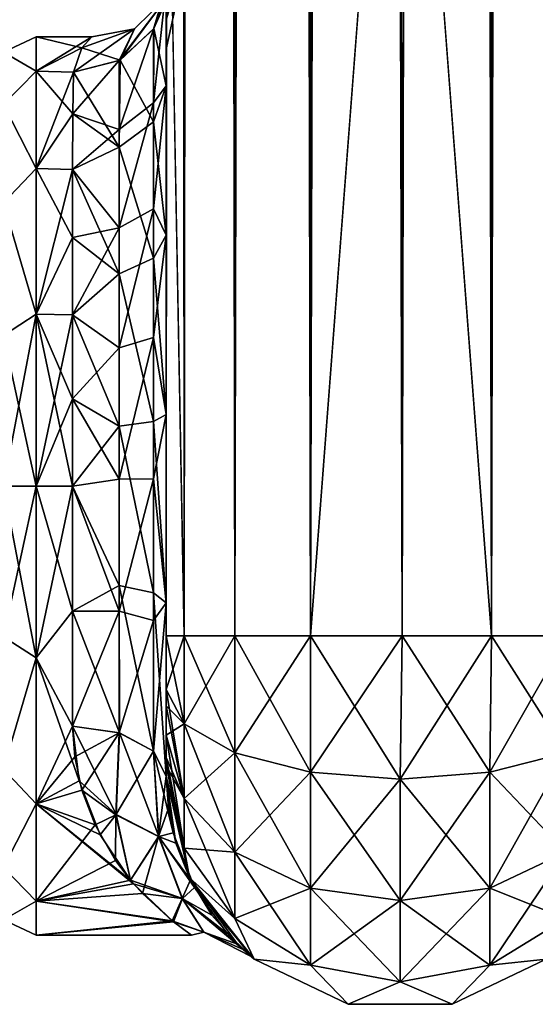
# Model space of a CAD drawing. Extents: x -23 to 470, y -2000 to 0.
# Tile 34 of 252: x 95 to 122, y -2000 to -1947. Entities that reach past the tile are written whole.
import ezdxf

# ---------------------------------------------------------------- set-up
doc = ezdxf.new("R2010")
doc.units = 0
doc.header["$LTSCALE"] = 65.185185
for name, color, linetype in [('100', 7, 'CONTINUOUS'), ('101', 7, 'CONTINUOUS'), ('102', 7, 'CONTINUOUS'), ('103', 7, 'CONTINUOUS'), ('104', 7, 'CONTINUOUS'), ('105', 7, 'CONTINUOUS'), ('106', 7, 'CONTINUOUS'), ('107', 7, 'CONTINUOUS'), ('112', 7, 'CONTINUOUS'), ('113', 7, 'CONTINUOUS'), ('119', 7, 'CONTINUOUS'), ('70', 7, 'CONTINUOUS'), ('75', 7, 'CONTINUOUS'), ('76', 7, 'CONTINUOUS'), ('77', 7, 'CONTINUOUS'), ('78', 7, 'CONTINUOUS'), ('79', 7, 'CONTINUOUS'), ('83', 7, 'CONTINUOUS')]:
    doc.layers.add(name, color=color, linetype=linetype)

msp = doc.modelspace()

# ---------------------------------------------------------------- linework, layer by layer
at = {"layer": '100', "linetype": 'CONTINUOUS'}
for points in [[(102.45, -1980, 61.5), (102.45, -1982.865, 60.931), (103.402, -1984.701, 65.349), (102.45, -1980, 61.5)], [(103.402, -1980, 66.284), (102.45, -1980, 61.5), (103.402, -1984.701, 65.349), (103.402, -1980, 66.284)], [(106.111, -1980, 70.339), (103.402, -1980, 66.284), (106.111, -1986.253, 69.095), (106.111, -1980, 70.339)], [(106.111, -1986.253, 69.095), (103.402, -1980, 66.284), (103.402, -1984.701, 65.349), (106.111, -1986.253, 69.095)], [(110.16, -1980, 73.046), (106.111, -1980, 70.339), (110.166, -1987.29, 71.599), (110.16, -1980, 73.046)], [(110.166, -1987.29, 71.599), (106.111, -1980, 70.339), (106.111, -1986.253, 69.095), (110.166, -1987.29, 71.599)], [(115.05, -1980, 74), (110.16, -1980, 73.046), (114.95, -1987.654, 72.478), (115.05, -1980, 74)], [(114.95, -1987.654, 72.478), (110.16, -1980, 73.046), (110.166, -1987.29, 71.599), (114.95, -1987.654, 72.478)], [(119.734, -1987.29, 71.599), (115.05, -1980, 74), (114.95, -1987.654, 72.478), (119.734, -1987.29, 71.599)], [(119.834, -1980, 73.048), (115.05, -1980, 74), (119.734, -1987.29, 71.599), (119.834, -1980, 73.048)], [(123.789, -1986.253, 69.095), (119.834, -1980, 73.048), (119.734, -1987.29, 71.599), (123.789, -1986.253, 69.095)], [(123.889, -1980, 70.339), (119.834, -1980, 73.048), (123.789, -1986.253, 69.095), (123.889, -1980, 70.339)], [(102.45, -1982.865, 60.931), (102.45, -1983.734, 60.5), (103.402, -1988.689, 62.682), (102.45, -1982.865, 60.931)], [(103.402, -1984.701, 65.349), (102.45, -1982.865, 60.931), (103.402, -1988.689, 62.682), (103.402, -1984.701, 65.349)], [(102.45, -1983.734, 60.5), (102.45, -1985.305, 59.301), (103.402, -1988.689, 62.682), (102.45, -1983.734, 60.5)], [(106.111, -1986.253, 69.095), (103.402, -1984.701, 65.349), (106.111, -1991.558, 65.549), (106.111, -1986.253, 69.095)], [(103.402, -1984.701, 65.349), (103.402, -1988.689, 62.682), (106.111, -1991.558, 65.549), (103.402, -1984.701, 65.349)], [(102.45, -1985.305, 59.301), (102.45, -1986.5, 57.734), (103.402, -1991.352, 58.692), (102.45, -1985.305, 59.301)], [(102.45, -1985.305, 59.301), (103.402, -1991.352, 58.692), (103.402, -1988.689, 62.682), (102.45, -1985.305, 59.301)], [(110.166, -1987.29, 71.599), (106.111, -1986.253, 69.095), (110.166, -1993.475, 67.464), (110.166, -1987.29, 71.599)], [(106.111, -1986.253, 69.095), (106.111, -1991.558, 65.549), (110.166, -1993.475, 67.464), (106.111, -1986.253, 69.095)], [(123.789, -1986.253, 69.095), (119.734, -1987.29, 71.599), (123.789, -1991.558, 65.549), (123.789, -1986.253, 69.095)], [(102.45, -1986.5, 57.734), (102.45, -1986.933, 56.86), (103.402, -1991.352, 58.692), (102.45, -1986.5, 57.734)], [(102.45, -1986.933, 56.86), (102.45, -1987.5, 54), (103.688, -1992.924, 54), (102.45, -1986.933, 56.86)], [(102.45, -1986.933, 56.86), (103.688, -1992.924, 54), (103.402, -1991.352, 58.692), (102.45, -1986.933, 56.86)], [(114.95, -1987.654, 72.478), (110.166, -1987.29, 71.599), (114.95, -1994.148, 68.137), (114.95, -1987.654, 72.478)], [(110.166, -1987.29, 71.599), (110.166, -1993.475, 67.464), (114.95, -1994.148, 68.137), (110.166, -1987.29, 71.599)], [(119.734, -1987.29, 71.599), (114.95, -1987.654, 72.478), (119.734, -1993.475, 67.464), (119.734, -1987.29, 71.599)], [(119.734, -1987.29, 71.599), (119.734, -1993.475, 67.464), (123.789, -1991.558, 65.549), (119.734, -1987.29, 71.599)], [(114.95, -1987.654, 72.478), (114.95, -1994.148, 68.137), (119.734, -1993.475, 67.464), (114.95, -1987.654, 72.478)], [(103.402, -1991.352, 58.692), (106.111, -1995.1, 60.241), (103.402, -1988.689, 62.682), (103.402, -1991.352, 58.692)], [(103.402, -1988.689, 62.682), (106.111, -1995.1, 60.241), (106.111, -1991.558, 65.549), (103.402, -1988.689, 62.682)], [(103.402, -1991.352, 58.692), (103.688, -1992.924, 54), (106.111, -1995.1, 60.241), (103.402, -1991.352, 58.692)], [(106.111, -1995.1, 60.241), (110.166, -1997.604, 61.276), (106.111, -1991.558, 65.549), (106.111, -1995.1, 60.241)], [(106.111, -1991.558, 65.549), (110.166, -1997.604, 61.276), (110.166, -1993.475, 67.464), (106.111, -1991.558, 65.549)], [(119.734, -1993.475, 67.464), (123.789, -1995.1, 60.241), (123.789, -1991.558, 65.549), (119.734, -1993.475, 67.464)], [(103.688, -1992.924, 54), (107.156, -1997.273, 54), (106.111, -1995.1, 60.241), (103.688, -1992.924, 54)], [(110.166, -1997.604, 61.276), (114.95, -1998.484, 61.639), (110.166, -1993.475, 67.464), (110.166, -1997.604, 61.276)], [(110.166, -1993.475, 67.464), (114.95, -1998.484, 61.639), (114.95, -1994.148, 68.137), (110.166, -1993.475, 67.464)], [(114.95, -1994.148, 68.137), (119.734, -1997.604, 61.276), (119.734, -1993.475, 67.464), (114.95, -1994.148, 68.137)], [(119.734, -1997.604, 61.276), (123.789, -1995.1, 60.241), (119.734, -1993.475, 67.464), (119.734, -1997.604, 61.276)], [(114.95, -1998.484, 61.639), (119.734, -1997.604, 61.276), (114.95, -1994.148, 68.137), (114.95, -1998.484, 61.639)], [(106.111, -1995.1, 60.241), (107.156, -1997.273, 54), (110.166, -1997.604, 61.276), (106.111, -1995.1, 60.241)], [(119.734, -1997.604, 61.276), (122.744, -1997.273, 54), (123.789, -1995.1, 60.241), (119.734, -1997.604, 61.276)], [(107.156, -1997.273, 54), (112.168, -1999.687, 54), (110.166, -1997.604, 61.276), (107.156, -1997.273, 54)], [(117.732, -1999.687, 54), (122.744, -1997.273, 54), (119.734, -1997.604, 61.276), (117.732, -1999.687, 54)], [(110.166, -1997.604, 61.276), (112.168, -1999.687, 54), (114.95, -1998.484, 61.639), (110.166, -1997.604, 61.276)], [(114.95, -1998.484, 61.639), (117.732, -1999.687, 54), (119.734, -1997.604, 61.276), (114.95, -1998.484, 61.639)], [(112.168, -1999.687, 54), (117.732, -1999.687, 54), (114.95, -1998.484, 61.639), (112.168, -1999.687, 54)]]:
    msp.add_3dface(points, dxfattribs=at)
at = {"layer": '101', "linetype": 'CONTINUOUS'}
for points in [[(102.45, -1987.5, 54), (102.45, -1987.5, 24.51), (102.568, -1989.216, 22.815), (102.45, -1987.5, 54)], [(103.688, -1992.924, 54), (102.45, -1987.5, 54), (102.974, -1991.082, 20.497), (103.688, -1992.924, 54)], [(102.974, -1991.082, 20.497), (102.45, -1987.5, 54), (102.568, -1989.216, 22.815), (102.974, -1991.082, 20.497)], [(102.45, -1987.5, -24.51), (102.45, -1987.5, -54), (103.688, -1992.924, -54), (102.45, -1987.5, -24.51)], [(102.822, -1990.529, -21.244), (102.45, -1987.5, -24.51), (103.688, -1992.924, -54), (102.822, -1990.529, -21.244)], [(103.96, -1993.455, -16.517), (102.822, -1990.529, -21.244), (103.688, -1992.924, -54), (103.96, -1993.455, -16.517)], [(103.744, -1993.039, 17.328), (103.688, -1992.924, 54), (102.974, -1991.082, 20.497), (103.744, -1993.039, 17.328)], [(107.156, -1997.273, 54), (103.688, -1992.924, 54), (106.983, -1997.132, -0.758), (107.156, -1997.273, 54)], [(106.983, -1997.132, -0.758), (103.688, -1992.924, 54), (106.255, -1996.48, 7.276), (106.983, -1997.132, -0.758)], [(106.255, -1996.48, 7.276), (103.688, -1992.924, 54), (104.896, -1994.928, 13.05), (106.255, -1996.48, 7.276)], [(104.896, -1994.928, 13.05), (103.688, -1992.924, 54), (103.744, -1993.039, 17.328), (104.896, -1994.928, 13.05)], [(107.156, -1997.273, -54), (103.96, -1993.455, -16.517), (103.688, -1992.924, -54), (107.156, -1997.273, -54)], [(105.703, -1995.911, -9.863), (103.96, -1993.455, -16.517), (107.156, -1997.273, -54), (105.703, -1995.911, -9.863)], [(106.561, -1996.767, -5.495), (105.703, -1995.911, -9.863), (107.156, -1997.273, -54), (106.561, -1996.767, -5.495)], [(106.983, -1997.132, -0.758), (106.561, -1996.767, -5.495), (107.156, -1997.273, -54), (106.983, -1997.132, -0.758)], [(107.156, -1997.273, 54), (106.983, -1997.132, -0.758), (107.156, -1997.273, -54), (107.156, -1997.273, 54)], [(112.168, -1999.687, 54), (107.156, -1997.273, 54), (112.168, -1999.687, -54), (112.168, -1999.687, 54)], [(112.168, -1999.687, -54), (107.156, -1997.273, 54), (107.156, -1997.273, -54), (112.168, -1999.687, -54)], [(122.744, -1997.273, 54), (117.732, -1999.687, 54), (122.744, -1997.273, -54), (122.744, -1997.273, 54)], [(122.744, -1997.273, -54), (117.732, -1999.687, 54), (117.732, -1999.687, -54), (122.744, -1997.273, -54)], [(117.732, -1999.687, 54), (112.168, -1999.687, 54), (117.732, -1999.687, -54), (117.732, -1999.687, 54)], [(117.732, -1999.687, -54), (112.168, -1999.687, 54), (112.168, -1999.687, -54), (117.732, -1999.687, -54)]]:
    msp.add_3dface(points, dxfattribs=at)
at = {"layer": '102', "linetype": 'CONTINUOUS'}
for points in [[(102.45, -1982.865, -60.931), (102.45, -1980, -61.5), (103.402, -1980, -66.284), (102.45, -1982.865, -60.931)], [(102.45, -1982.865, -60.931), (103.402, -1980, -66.284), (103.402, -1984.701, -65.349), (102.45, -1982.865, -60.931)], [(103.402, -1980, -66.284), (106.111, -1980, -70.339), (103.402, -1984.701, -65.349), (103.402, -1980, -66.284)], [(103.402, -1984.701, -65.349), (106.111, -1980, -70.339), (106.111, -1986.253, -69.095), (103.402, -1984.701, -65.349)], [(106.111, -1980, -70.339), (110.16, -1980, -73.046), (106.111, -1986.253, -69.095), (106.111, -1980, -70.339)], [(106.111, -1986.253, -69.095), (110.16, -1980, -73.046), (110.166, -1987.29, -71.599), (106.111, -1986.253, -69.095)], [(110.16, -1980, -73.046), (115.05, -1980, -74), (110.166, -1987.29, -71.599), (110.16, -1980, -73.046)], [(110.166, -1987.29, -71.599), (115.05, -1980, -74), (114.95, -1987.654, -72.478), (110.166, -1987.29, -71.599)], [(115.05, -1980, -74), (119.834, -1980, -73.048), (114.95, -1987.654, -72.478), (115.05, -1980, -74)], [(114.95, -1987.654, -72.478), (119.834, -1980, -73.048), (119.734, -1987.29, -71.599), (114.95, -1987.654, -72.478)], [(119.834, -1980, -73.048), (123.889, -1980, -70.339), (119.734, -1987.29, -71.599), (119.834, -1980, -73.048)], [(119.734, -1987.29, -71.599), (123.889, -1980, -70.339), (123.789, -1986.253, -69.095), (119.734, -1987.29, -71.599)], [(102.45, -1983.734, -60.5), (102.45, -1982.865, -60.931), (103.402, -1984.701, -65.349), (102.45, -1983.734, -60.5)], [(102.45, -1985.305, -59.301), (102.45, -1983.734, -60.5), (103.402, -1984.701, -65.349), (102.45, -1985.305, -59.301)], [(102.45, -1985.305, -59.301), (103.402, -1984.701, -65.349), (103.402, -1988.689, -62.682), (102.45, -1985.305, -59.301)], [(103.402, -1984.701, -65.349), (106.111, -1986.253, -69.095), (103.402, -1988.689, -62.682), (103.402, -1984.701, -65.349)], [(102.45, -1986.5, -57.734), (102.45, -1985.305, -59.301), (103.402, -1988.689, -62.682), (102.45, -1986.5, -57.734)], [(103.402, -1988.689, -62.682), (106.111, -1986.253, -69.095), (106.111, -1991.558, -65.549), (103.402, -1988.689, -62.682)], [(106.111, -1986.253, -69.095), (110.166, -1987.29, -71.599), (106.111, -1991.558, -65.549), (106.111, -1986.253, -69.095)], [(119.734, -1987.29, -71.599), (123.789, -1986.253, -69.095), (119.734, -1993.475, -67.464), (119.734, -1987.29, -71.599)], [(119.734, -1993.475, -67.464), (123.789, -1986.253, -69.095), (123.789, -1991.558, -65.549), (119.734, -1993.475, -67.464)], [(102.45, -1986.933, -56.86), (102.45, -1986.5, -57.734), (103.402, -1988.689, -62.682), (102.45, -1986.933, -56.86)], [(102.45, -1987.5, -54), (102.45, -1986.933, -56.86), (103.402, -1991.352, -58.692), (102.45, -1987.5, -54)], [(103.402, -1991.352, -58.692), (102.45, -1986.933, -56.86), (103.402, -1988.689, -62.682), (103.402, -1991.352, -58.692)], [(106.111, -1991.558, -65.549), (110.166, -1987.29, -71.599), (110.166, -1993.475, -67.464), (106.111, -1991.558, -65.549)], [(110.166, -1987.29, -71.599), (114.95, -1987.654, -72.478), (110.166, -1993.475, -67.464), (110.166, -1987.29, -71.599)], [(114.95, -1987.654, -72.478), (119.734, -1987.29, -71.599), (114.95, -1994.148, -68.137), (114.95, -1987.654, -72.478)], [(114.95, -1994.148, -68.137), (119.734, -1987.29, -71.599), (119.734, -1993.475, -67.464), (114.95, -1994.148, -68.137)], [(103.688, -1992.924, -54), (102.45, -1987.5, -54), (103.402, -1991.352, -58.692), (103.688, -1992.924, -54)], [(110.166, -1993.475, -67.464), (114.95, -1987.654, -72.478), (114.95, -1994.148, -68.137), (110.166, -1993.475, -67.464)], [(103.402, -1991.352, -58.692), (103.402, -1988.689, -62.682), (106.111, -1991.558, -65.549), (103.402, -1991.352, -58.692)], [(106.111, -1995.1, -60.241), (103.688, -1992.924, -54), (103.402, -1991.352, -58.692), (106.111, -1995.1, -60.241)], [(106.111, -1995.1, -60.241), (103.402, -1991.352, -58.692), (106.111, -1991.558, -65.549), (106.111, -1995.1, -60.241)], [(106.111, -1995.1, -60.241), (106.111, -1991.558, -65.549), (110.166, -1993.475, -67.464), (106.111, -1995.1, -60.241)], [(123.789, -1995.1, -60.241), (119.734, -1997.604, -61.276), (123.789, -1991.558, -65.549), (123.789, -1995.1, -60.241)], [(119.734, -1997.604, -61.276), (119.734, -1993.475, -67.464), (123.789, -1991.558, -65.549), (119.734, -1997.604, -61.276)], [(107.156, -1997.273, -54), (103.688, -1992.924, -54), (106.111, -1995.1, -60.241), (107.156, -1997.273, -54)], [(110.166, -1997.604, -61.276), (106.111, -1995.1, -60.241), (110.166, -1993.475, -67.464), (110.166, -1997.604, -61.276)], [(110.166, -1997.604, -61.276), (110.166, -1993.475, -67.464), (114.95, -1994.148, -68.137), (110.166, -1997.604, -61.276)], [(119.734, -1997.604, -61.276), (114.95, -1998.484, -61.639), (119.734, -1993.475, -67.464), (119.734, -1997.604, -61.276)], [(114.95, -1998.484, -61.639), (114.95, -1994.148, -68.137), (119.734, -1993.475, -67.464), (114.95, -1998.484, -61.639)], [(114.95, -1998.484, -61.639), (110.166, -1997.604, -61.276), (114.95, -1994.148, -68.137), (114.95, -1998.484, -61.639)], [(110.166, -1997.604, -61.276), (107.156, -1997.273, -54), (106.111, -1995.1, -60.241), (110.166, -1997.604, -61.276)], [(123.789, -1995.1, -60.241), (122.744, -1997.273, -54), (119.734, -1997.604, -61.276), (123.789, -1995.1, -60.241)], [(112.168, -1999.687, -54), (107.156, -1997.273, -54), (110.166, -1997.604, -61.276), (112.168, -1999.687, -54)], [(122.744, -1997.273, -54), (117.732, -1999.687, -54), (119.734, -1997.604, -61.276), (122.744, -1997.273, -54)], [(114.95, -1998.484, -61.639), (112.168, -1999.687, -54), (110.166, -1997.604, -61.276), (114.95, -1998.484, -61.639)], [(119.734, -1997.604, -61.276), (117.732, -1999.687, -54), (114.95, -1998.484, -61.639), (119.734, -1997.604, -61.276)], [(117.732, -1999.687, -54), (112.168, -1999.687, -54), (114.95, -1998.484, -61.639), (117.732, -1999.687, -54)]]:
    msp.add_3dface(points, dxfattribs=at)
at = {"layer": '103', "linetype": 'CONTINUOUS'}
for points in [[(102.45, -1942.615, 26.48), (102.45, -1947.083, 33.147), (103.676, -1941.228, 33.449), (102.45, -1942.615, 26.48)], [(103.676, -1941.228, 33.449), (102.45, -1947.083, 33.147), (103.676, -1943.022, 38.378), (103.676, -1941.228, 33.449)], [(102.45, -1947.083, 33.147), (102.45, -1948.65, 41.002), (103.676, -1943.022, 38.378), (102.45, -1947.083, 33.147)], [(102.45, -1948.65, 41.002), (102.45, -1947.082, 48.855), (103.676, -1943.022, 43.622), (102.45, -1948.65, 41.002)], [(103.676, -1943.022, 38.378), (102.45, -1948.65, 41.002), (103.676, -1943.022, 43.622), (103.676, -1943.022, 38.378)]]:
    msp.add_3dface(points, dxfattribs=at)
at = {"layer": '104', "linetype": 'CONTINUOUS'}
for points in [[(102.45, -1942.615, -55.52), (102.45, -1947.083, -48.853), (103.676, -1941.228, -48.551), (102.45, -1942.615, -55.52)], [(103.676, -1941.228, -48.551), (102.45, -1947.083, -48.853), (103.676, -1943.022, -43.622), (103.676, -1941.228, -48.551)], [(102.45, -1947.083, -48.853), (102.45, -1948.65, -40.998), (103.676, -1943.022, -43.622), (102.45, -1947.083, -48.853)], [(102.45, -1948.65, -40.998), (102.45, -1947.082, -33.145), (103.676, -1943.022, -38.378), (102.45, -1948.65, -40.998)], [(103.676, -1943.022, -43.622), (102.45, -1948.65, -40.998), (103.676, -1943.022, -38.378), (103.676, -1943.022, -43.622)]]:
    msp.add_3dface(points, dxfattribs=at)
at = {"layer": '105', "linetype": 'CONTINUOUS'}
for points in [[(102.45, -1945.297, -11.297), (102.45, -1950.619, -19.584), (101.795, -1947.557, -10.304), (102.45, -1945.297, -11.297)], [(101.795, -1947.557, -10.304), (101.779, -1952.541, -17.987), (99.987, -1949.247, -9.591), (101.795, -1947.557, -10.304)], [(101.795, -1947.557, -10.304), (102.45, -1950.619, -19.584), (101.779, -1952.541, -17.987), (101.795, -1947.557, -10.304)], [(99.946, -1953.886, -16.744), (97.5, -1949.885, -9.323), (99.987, -1949.247, -9.591), (99.946, -1953.886, -16.744)], [(99.946, -1953.886, -16.744), (99.987, -1949.247, -9.591), (101.779, -1952.541, -17.987), (99.946, -1953.886, -16.744)], [(97.461, -1952.111, -13.433), (97.5, -1949.885, -9.323), (99.946, -1953.886, -16.744), (97.461, -1952.111, -13.433)], [(102.45, -1950.619, -19.584), (102.45, -1958.598, -25.714), (101.779, -1952.541, -17.987), (102.45, -1950.619, -19.584)], [(97.446, -1955.095, -17.036), (97.461, -1952.111, -13.433), (99.946, -1953.886, -16.744), (97.446, -1955.095, -17.036)], [(99.946, -1953.886, -16.744), (101.779, -1952.541, -17.987), (101.78, -1959.821, -23.535), (99.946, -1953.886, -16.744)], [(101.779, -1952.541, -17.987), (102.45, -1958.598, -25.714), (101.78, -1959.821, -23.535), (101.779, -1952.541, -17.987)], [(99.946, -1960.663, -21.908), (97.446, -1955.095, -17.036), (99.946, -1953.886, -16.744), (99.946, -1960.663, -21.908)], [(99.946, -1960.663, -21.908), (99.946, -1953.886, -16.744), (101.78, -1959.821, -23.535), (99.946, -1960.663, -21.908)], [(97.45, -1958.724, -19.994), (97.446, -1955.095, -17.036), (99.946, -1960.663, -21.908), (97.45, -1958.724, -19.994)], [(97.45, -1962.858, -22.191), (97.45, -1958.724, -19.994), (99.946, -1960.663, -21.908), (97.45, -1962.858, -22.191)], [(102.45, -1958.598, -25.714), (102.45, -1968.175, -28.742), (101.78, -1959.821, -23.535), (102.45, -1958.598, -25.714)], [(99.946, -1960.663, -21.908), (101.78, -1959.821, -23.535), (101.78, -1968.554, -26.274), (99.946, -1960.663, -21.908)], [(101.78, -1959.821, -23.535), (102.45, -1968.175, -28.742), (101.78, -1968.554, -26.274), (101.78, -1959.821, -23.535)], [(99.947, -1968.792, -24.458), (97.45, -1962.858, -22.191), (99.946, -1960.663, -21.908), (99.947, -1968.792, -24.458)], [(99.947, -1968.792, -24.458), (99.946, -1960.663, -21.908), (101.78, -1968.554, -26.274), (99.947, -1968.792, -24.458)], [(97.45, -1967.341, -23.543), (97.45, -1962.858, -22.191), (99.947, -1968.792, -24.458), (97.45, -1967.341, -23.543)], [(97.45, -1972, -24), (97.45, -1967.341, -23.543), (99.947, -1968.792, -24.458), (97.45, -1972, -24)], [(102.45, -1968.175, -28.742), (102.45, -1978.234, -28.319), (101.78, -1968.554, -26.274), (102.45, -1968.175, -28.742)], [(99.947, -1977.305, -24.091), (97.45, -1972, -24), (99.947, -1968.792, -24.458), (99.947, -1977.305, -24.091)], [(99.947, -1968.792, -24.458), (101.78, -1968.554, -26.274), (101.78, -1977.699, -25.88), (99.947, -1968.792, -24.458)], [(99.947, -1977.305, -24.091), (99.947, -1968.792, -24.458), (101.78, -1977.699, -25.88), (99.947, -1977.305, -24.091)], [(101.78, -1968.554, -26.274), (102.45, -1978.234, -28.319), (101.78, -1977.699, -25.88), (101.78, -1968.554, -26.274)], [(97.45, -1978.677, -23.052), (97.45, -1972, -24), (99.947, -1977.305, -24.091), (97.45, -1978.677, -23.052)], [(99.948, -1985.185, -20.849), (97.45, -1978.677, -23.052), (99.947, -1977.305, -24.091), (99.948, -1985.185, -20.849)], [(99.948, -1985.185, -20.849), (99.947, -1977.305, -24.091), (101.78, -1986.164, -22.397), (99.948, -1985.185, -20.849)], [(99.947, -1977.305, -24.091), (101.78, -1977.699, -25.88), (101.78, -1986.164, -22.397), (99.947, -1977.305, -24.091)], [(102.45, -1978.234, -28.319), (102.45, -1987.5, -24.51), (101.78, -1977.699, -25.88), (102.45, -1978.234, -28.319)], [(101.78, -1977.699, -25.88), (102.45, -1987.5, -24.51), (101.78, -1986.164, -22.397), (101.78, -1977.699, -25.88)], [(97.45, -1984.828, -20.284), (97.45, -1978.677, -23.052), (99.948, -1985.185, -20.849), (97.45, -1984.828, -20.284)]]:
    msp.add_3dface(points, dxfattribs=at)
at = {"layer": '106', "linetype": 'CONTINUOUS'}
for points in [[(97.45, -1984.828, 20.284), (97.563, -1986.471, 19.147), (99.945, -1985.184, 20.848), (97.45, -1984.828, 20.284)], [(97.811, -1987.754, -18.105), (97.45, -1984.828, -20.284), (99.77, -1989.552, -16.65), (97.811, -1987.754, -18.105)], [(97.45, -1984.828, -20.284), (99.948, -1985.185, -20.849), (99.77, -1989.552, -16.65), (97.45, -1984.828, -20.284)], [(97.563, -1986.471, 19.147), (97.943, -1988.24, 17.671), (99.945, -1985.184, 20.848), (97.563, -1986.471, 19.147)], [(97.943, -1988.24, 17.671), (99.769, -1989.561, 16.639), (99.945, -1985.184, 20.848), (97.943, -1988.24, 17.671)], [(99.769, -1989.561, 16.639), (101.779, -1986.163, 22.396), (99.945, -1985.184, 20.848), (99.769, -1989.561, 16.639)], [(99.948, -1985.185, -20.849), (102.05, -1990.726, -17.139), (99.77, -1989.552, -16.65), (99.948, -1985.185, -20.849)], [(99.948, -1985.185, -20.849), (101.78, -1986.164, -22.397), (102.05, -1990.726, -17.139), (99.948, -1985.185, -20.849)], [(102.048, -1990.725, 17.14), (101.779, -1986.163, 22.396), (99.769, -1989.561, 16.639), (102.048, -1990.725, 17.14)], [(102.048, -1990.725, 17.14), (102.45, -1987.5, 24.51), (101.779, -1986.163, 22.396), (102.048, -1990.725, 17.14)], [(102.45, -1987.5, -24.51), (102.822, -1990.529, -21.244), (101.78, -1986.164, -22.397), (102.45, -1987.5, -24.51)], [(101.78, -1986.164, -22.397), (102.822, -1990.529, -21.244), (102.05, -1990.726, -17.139), (101.78, -1986.164, -22.397)], [(98.919, -1990.634, -15.125), (97.811, -1987.754, -18.105), (99.77, -1989.552, -16.65), (98.919, -1990.634, -15.125)], [(102.568, -1989.216, 22.815), (102.45, -1987.5, 24.51), (102.048, -1990.725, 17.14), (102.568, -1989.216, 22.815)], [(97.943, -1988.24, 17.671), (98.654, -1990.107, 15.753), (99.769, -1989.561, 16.639), (97.943, -1988.24, 17.671)], [(102.974, -1991.082, 20.497), (102.568, -1989.216, 22.815), (102.048, -1990.725, 17.14), (102.974, -1991.082, 20.497)], [(98.654, -1990.107, 15.753), (99.744, -1991.995, 13.273), (99.769, -1989.561, 16.639), (98.654, -1990.107, 15.753)], [(100.55, -1993.057, -11.515), (98.919, -1990.634, -15.125), (99.77, -1989.552, -16.65), (100.55, -1993.057, -11.515)], [(99.744, -1991.995, 13.273), (100.542, -1993.047, 11.533), (99.769, -1989.561, 16.639), (99.744, -1991.995, 13.273)], [(100.542, -1993.047, 11.533), (102.048, -1990.725, 17.14), (99.769, -1989.561, 16.639), (100.542, -1993.047, 11.533)], [(102.05, -1990.726, -17.139), (100.55, -1993.057, -11.515), (99.77, -1989.552, -16.65), (102.05, -1990.726, -17.139)], [(100.542, -1993.047, 11.533), (101.184, -1993.771, 10.101), (102.048, -1990.725, 17.14), (100.542, -1993.047, 11.533)], [(100.55, -1993.057, -11.515), (102.05, -1990.726, -17.139), (103.313, -1994.035, -10.684), (100.55, -1993.057, -11.515)], [(101.184, -1993.771, 10.101), (103.311, -1994.033, 10.688), (102.048, -1990.725, 17.14), (101.184, -1993.771, 10.101)], [(103.744, -1993.039, 17.328), (102.974, -1991.082, 20.497), (102.048, -1990.725, 17.14), (103.744, -1993.039, 17.328)], [(103.311, -1994.033, 10.688), (103.744, -1993.039, 17.328), (102.048, -1990.725, 17.14), (103.311, -1994.033, 10.688)], [(102.822, -1990.529, -21.244), (103.96, -1993.455, -16.517), (102.05, -1990.726, -17.139), (102.822, -1990.529, -21.244)], [(102.05, -1990.726, -17.139), (103.96, -1993.455, -16.517), (103.313, -1994.035, -10.684), (102.05, -1990.726, -17.139)], [(100.713, -1993.247, -11.161), (100.55, -1993.057, -11.515), (103.313, -1994.035, -10.684), (100.713, -1993.247, -11.161)], [(104.896, -1994.928, 13.05), (103.744, -1993.039, 17.328), (103.311, -1994.033, 10.688), (104.896, -1994.928, 13.05)], [(102.833, -1995.282, -5.825), (100.713, -1993.247, -11.161), (103.313, -1994.035, -10.684), (102.833, -1995.282, -5.825)], [(103.96, -1993.455, -16.517), (105.703, -1995.911, -9.863), (103.313, -1994.035, -10.684), (103.96, -1993.455, -16.517)], [(101.184, -1993.771, 10.101), (102.777, -1995.232, 6.022), (103.311, -1994.033, 10.688), (101.184, -1993.771, 10.101)], [(102.777, -1995.232, 6.022), (104.462, -1995.832, 3.617), (103.311, -1994.033, 10.688), (102.777, -1995.232, 6.022)], [(102.833, -1995.282, -5.825), (103.313, -1994.035, -10.684), (104.462, -1995.832, -3.61), (102.833, -1995.282, -5.825)], [(106.255, -1996.48, 7.276), (104.896, -1994.928, 13.05), (103.311, -1994.033, 10.688), (106.255, -1996.48, 7.276)], [(104.462, -1995.832, 3.617), (106.255, -1996.48, 7.276), (103.311, -1994.033, 10.688), (104.462, -1995.832, 3.617)], [(105.703, -1995.911, -9.863), (106.561, -1996.767, -5.495), (103.313, -1994.035, -10.684), (105.703, -1995.911, -9.863)], [(103.313, -1994.035, -10.684), (106.561, -1996.767, -5.495), (104.462, -1995.832, -3.61), (103.313, -1994.035, -10.684)], [(102.777, -1995.232, 6.022), (103.805, -1995.992, 0.625), (104.462, -1995.832, 3.617), (102.777, -1995.232, 6.022)], [(103.805, -1995.992, 0.625), (102.833, -1995.282, -5.825), (104.462, -1995.832, -3.61), (103.805, -1995.992, 0.625)], [(103.805, -1995.992, 0.625), (104.462, -1995.832, -3.61), (104.462, -1995.832, 3.617), (103.805, -1995.992, 0.625)], [(106.561, -1996.767, -5.495), (106.983, -1997.132, -0.758), (104.462, -1995.832, -3.61), (106.561, -1996.767, -5.495)], [(106.983, -1997.132, -0.758), (106.255, -1996.48, 7.276), (104.462, -1995.832, 3.617), (106.983, -1997.132, -0.758)], [(104.462, -1995.832, -3.61), (106.983, -1997.132, -0.758), (104.462, -1995.832, 3.617), (104.462, -1995.832, -3.61)]]:
    msp.add_3dface(points, dxfattribs=at)
at = {"layer": '107', "linetype": 'CONTINUOUS'}
for points in [[(102.45, -1950.619, 19.584), (102.45, -1945.298, 11.3), (101.779, -1951.533, 16.831), (102.45, -1950.619, 19.584)], [(101.779, -1951.533, 16.831), (102.45, -1945.298, 11.3), (101.779, -1947.582, 10.293), (101.779, -1951.533, 16.831)], [(99.945, -1952.948, 15.668), (101.779, -1951.533, 16.831), (101.779, -1947.582, 10.293), (99.945, -1952.948, 15.668)], [(99.945, -1952.948, 15.668), (101.779, -1947.582, 10.293), (99.945, -1949.27, 9.582), (99.945, -1952.948, 15.668)], [(97.5, -1949.885, 9.323), (97.461, -1952.111, 13.433), (99.945, -1949.27, 9.582), (97.5, -1949.885, 9.323)], [(99.945, -1949.27, 9.582), (97.461, -1952.111, 13.433), (99.945, -1952.948, 15.668), (99.945, -1949.27, 9.582)], [(102.45, -1958.599, 25.714), (102.45, -1950.619, 19.584), (101.779, -1957.185, 21.971), (102.45, -1958.599, 25.714)], [(101.779, -1957.185, 21.971), (102.45, -1950.619, 19.584), (101.779, -1951.533, 16.831), (101.779, -1957.185, 21.971)], [(99.945, -1952.948, 15.668), (99.945, -1958.209, 20.452), (101.779, -1951.533, 16.831), (99.945, -1952.948, 15.668)], [(99.945, -1958.209, 20.452), (101.779, -1957.185, 21.971), (101.779, -1951.533, 16.831), (99.945, -1958.209, 20.452)], [(97.461, -1952.111, 13.433), (97.446, -1955.095, 17.036), (99.945, -1952.948, 15.668), (97.461, -1952.111, 13.433)], [(99.945, -1952.948, 15.668), (97.446, -1955.095, 17.036), (99.945, -1958.209, 20.452), (99.945, -1952.948, 15.668)], [(97.446, -1955.095, 17.036), (97.45, -1958.724, 19.994), (99.945, -1958.209, 20.452), (97.446, -1955.095, 17.036)], [(99.945, -1958.209, 20.452), (99.945, -1964.617, 23.536), (101.779, -1957.185, 21.971), (99.945, -1958.209, 20.452)], [(99.945, -1964.617, 23.536), (101.779, -1964.069, 25.284), (101.779, -1957.185, 21.971), (99.945, -1964.617, 23.536)], [(101.779, -1964.069, 25.284), (102.45, -1958.599, 25.714), (101.779, -1957.185, 21.971), (101.779, -1964.069, 25.284)], [(97.45, -1958.724, 19.994), (97.45, -1962.858, 22.191), (99.945, -1958.209, 20.452), (97.45, -1958.724, 19.994)], [(99.945, -1958.209, 20.452), (97.45, -1962.858, 22.191), (99.945, -1964.617, 23.536), (99.945, -1958.209, 20.452)], [(102.45, -1968.176, 28.742), (102.45, -1958.599, 25.714), (101.779, -1964.069, 25.284), (102.45, -1968.176, 28.742)], [(97.45, -1962.858, 22.191), (97.45, -1967.341, 23.543), (99.945, -1964.617, 23.536), (97.45, -1962.858, 22.191)], [(99.945, -1964.617, 23.536), (99.945, -1971.638, 24.664), (101.779, -1964.069, 25.284), (99.945, -1964.617, 23.536)], [(99.945, -1971.638, 24.664), (101.779, -1971.611, 26.496), (101.779, -1964.069, 25.284), (99.945, -1971.638, 24.664)], [(101.779, -1971.611, 26.496), (102.45, -1968.176, 28.742), (101.779, -1964.069, 25.284), (101.779, -1971.611, 26.496)], [(99.945, -1964.617, 23.536), (97.45, -1967.341, 23.543), (99.945, -1971.638, 24.664), (99.945, -1964.617, 23.536)], [(97.45, -1967.341, 23.543), (97.45, -1972, 24), (99.945, -1971.638, 24.664), (97.45, -1967.341, 23.543)], [(102.45, -1978.235, 28.319), (102.45, -1968.176, 28.742), (101.779, -1971.611, 26.496), (102.45, -1978.235, 28.319)], [(99.945, -1971.638, 24.664), (97.45, -1972, 24), (99.945, -1978.689, 23.743), (99.945, -1971.638, 24.664)], [(97.45, -1972, 24), (97.45, -1978.677, 23.052), (99.945, -1978.689, 23.743), (97.45, -1972, 24)], [(99.945, -1971.638, 24.664), (99.945, -1978.689, 23.743), (101.779, -1971.611, 26.496), (99.945, -1971.638, 24.664)], [(99.945, -1978.689, 23.743), (101.779, -1979.186, 25.506), (101.779, -1971.611, 26.496), (99.945, -1978.689, 23.743)], [(101.779, -1979.186, 25.506), (102.45, -1978.235, 28.319), (101.779, -1971.611, 26.496), (101.779, -1979.186, 25.506)], [(102.45, -1987.5, 24.51), (102.45, -1978.235, 28.319), (101.779, -1986.163, 22.396), (102.45, -1987.5, 24.51)], [(101.779, -1986.163, 22.396), (102.45, -1978.235, 28.319), (101.779, -1979.186, 25.506), (101.779, -1986.163, 22.396)], [(97.45, -1978.677, 23.052), (97.45, -1984.828, 20.284), (99.945, -1978.689, 23.743), (97.45, -1978.677, 23.052)], [(97.45, -1984.828, 20.284), (99.945, -1985.184, 20.848), (99.945, -1978.689, 23.743), (97.45, -1984.828, 20.284)], [(99.945, -1978.689, 23.743), (99.945, -1985.184, 20.848), (101.779, -1979.186, 25.506), (99.945, -1978.689, 23.743)], [(99.945, -1985.184, 20.848), (101.779, -1986.163, 22.396), (101.779, -1979.186, 25.506), (99.945, -1985.184, 20.848)]]:
    msp.add_3dface(points, dxfattribs=at)
at = {"layer": '112', "linetype": 'CONTINUOUS'}
for points in [[(95.5, -1949.827, 9.184), (95.5, -1948, 0), (93.752, -1948.825, 4.086), (95.5, -1949.827, 9.184)], [(95.5, -1948, 0), (95.5, -1949.827, -9.184), (93.752, -1948.825, -4.086), (95.5, -1948, 0)], [(95.5, -1948, 0), (93.752, -1948.825, -4.086), (93.752, -1948.825, 4.086), (95.5, -1948, 0)], [(95.5, -1949.827, 9.184), (93.752, -1948.825, 4.086), (93.752, -1951.621, 11.766), (95.5, -1949.827, 9.184)], [(95.5, -1949.827, -9.184), (93.752, -1951.621, -11.766), (93.752, -1948.825, -4.086), (95.5, -1949.827, -9.184)], [(95.5, -1955.029, 16.971), (95.5, -1949.827, 9.184), (93.752, -1951.621, 11.766), (95.5, -1955.029, 16.971)], [(95.5, -1949.827, -9.184), (95.5, -1955.029, -16.971), (93.752, -1951.621, -11.766), (95.5, -1949.827, -9.184)], [(95.5, -1955.029, 16.971), (93.752, -1951.621, 11.766), (93.752, -1956.874, 18.027), (95.5, -1955.029, 16.971)], [(95.5, -1955.029, -16.971), (93.752, -1956.874, -18.027), (93.752, -1951.621, -11.766), (95.5, -1955.029, -16.971)], [(95.5, -1962.816, 22.173), (95.5, -1955.029, 16.971), (93.752, -1956.874, 18.027), (95.5, -1962.816, 22.173)], [(95.5, -1955.029, -16.971), (95.5, -1962.816, -22.173), (93.752, -1956.874, -18.027), (95.5, -1955.029, -16.971)], [(95.5, -1962.816, 22.173), (93.752, -1956.874, 18.027), (93.752, -1963.952, 22.113), (95.5, -1962.816, 22.173)], [(95.5, -1962.816, -22.173), (93.752, -1963.952, -22.113), (93.752, -1956.874, -18.027), (95.5, -1962.816, -22.173)], [(95.5, -1962.816, -22.173), (95.5, -1972, -24), (93.752, -1963.952, -22.113), (95.5, -1962.816, -22.173)], [(95.5, -1972, 24), (95.5, -1962.816, 22.173), (93.752, -1972, 23.532), (95.5, -1972, 24)], [(95.5, -1962.816, 22.173), (93.752, -1963.952, 22.113), (93.752, -1972, 23.532), (95.5, -1962.816, 22.173)], [(95.5, -1972, -24), (93.752, -1972, -23.532), (93.752, -1963.952, -22.113), (95.5, -1972, -24)]]:
    msp.add_3dface(points, dxfattribs=at)
at = {"layer": '113', "linetype": 'CONTINUOUS'}
for points in [[(95.5, -1972, -24), (95.5, -1981.184, -22.173), (93.752, -1972, -23.532), (95.5, -1972, -24)], [(93.752, -1972, -23.532), (95.5, -1981.184, -22.173), (93.752, -1980.048, -22.113), (93.752, -1972, -23.532)], [(95.5, -1981.184, 22.173), (95.5, -1972, 24), (93.752, -1980.048, 22.113), (95.5, -1981.184, 22.173)], [(95.5, -1972, 24), (93.752, -1972, 23.532), (93.752, -1980.048, 22.113), (95.5, -1972, 24)], [(95.5, -1981.184, -22.173), (93.752, -1987.126, -18.027), (93.752, -1980.048, -22.113), (95.5, -1981.184, -22.173)], [(95.5, -1981.184, 22.173), (93.752, -1980.048, 22.113), (93.752, -1987.126, 18.027), (95.5, -1981.184, 22.173)], [(95.5, -1981.184, -22.173), (95.5, -1988.971, -16.971), (93.752, -1987.126, -18.027), (95.5, -1981.184, -22.173)], [(95.5, -1988.971, 16.971), (95.5, -1981.184, 22.173), (93.752, -1987.126, 18.027), (95.5, -1988.971, 16.971)], [(95.5, -1988.971, -16.971), (93.752, -1992.379, -11.766), (93.752, -1987.126, -18.027), (95.5, -1988.971, -16.971)], [(95.5, -1988.971, 16.971), (93.752, -1987.126, 18.027), (93.752, -1992.379, 11.766), (95.5, -1988.971, 16.971)], [(95.5, -1988.971, -16.971), (95.5, -1994.173, -9.184), (93.752, -1992.379, -11.766), (95.5, -1988.971, -16.971)], [(95.5, -1994.173, 9.184), (95.5, -1988.971, 16.971), (93.752, -1992.379, 11.766), (95.5, -1994.173, 9.184)], [(95.5, -1994.173, -9.184), (93.752, -1995.175, -4.086), (93.752, -1992.379, -11.766), (95.5, -1994.173, -9.184)], [(95.5, -1994.173, 9.184), (93.752, -1992.379, 11.766), (93.752, -1995.175, 4.086), (95.5, -1994.173, 9.184)], [(95.5, -1994.173, -9.184), (95.5, -1996, 0), (93.752, -1995.175, -4.086), (95.5, -1994.173, -9.184)], [(95.5, -1996, 0), (95.5, -1994.173, 9.184), (93.752, -1995.175, 4.086), (95.5, -1996, 0)], [(95.5, -1996, 0), (93.752, -1995.175, 4.086), (93.752, -1995.175, -4.086), (95.5, -1996, 0)]]:
    msp.add_3dface(points, dxfattribs=at)
at = {"layer": '119', "linetype": 'CONTINUOUS'}
for points in [[(102.45, -1945.298, 11.3), (102.832, -1944.684, 6.759), (101.779, -1947.582, 10.293), (102.45, -1945.298, 11.3)], [(101.779, -1947.582, 10.293), (102.832, -1944.684, 6.759), (102.577, -1945.771, 3.838), (101.779, -1947.582, 10.293)], [(99.945, -1949.27, 9.582), (101.779, -1947.582, 10.293), (102.577, -1945.771, 3.838), (99.945, -1949.27, 9.582)], [(99.945, -1949.27, 9.582), (102.577, -1945.771, 3.838), (100.755, -1947.566, 3.411), (99.945, -1949.27, 9.582)], [(101.795, -1947.557, -10.304), (99.987, -1949.247, -9.591), (102.577, -1945.771, -3.838), (101.795, -1947.557, -10.304)], [(102.577, -1945.771, -3.838), (99.987, -1949.247, -9.591), (100.755, -1947.566, -3.411), (102.577, -1945.771, -3.838)], [(102.577, -1945.771, 3.838), (102.577, -1945.771, -3.838), (100.755, -1947.566, 3.411), (102.577, -1945.771, 3.838)], [(100.755, -1947.566, 3.411), (102.577, -1945.771, -3.838), (100.755, -1947.566, -3.411), (100.755, -1947.566, 3.411)], [(102.45, -1945.297, -11.297), (101.795, -1947.557, -10.304), (102.577, -1945.771, -3.838), (102.45, -1945.297, -11.297)], [(97.944, -1948.584, 5.263), (97.5, -1949.885, 9.323), (100.755, -1947.566, 3.411), (97.944, -1948.584, 5.263)], [(97.5, -1949.885, 9.323), (99.945, -1949.27, 9.582), (100.755, -1947.566, 3.411), (97.5, -1949.885, 9.323)], [(98.486, -1948, 0.022), (97.944, -1948.584, 5.263), (100.755, -1947.566, 3.411), (98.486, -1948, 0.022)], [(97.947, -1948.58, -5.243), (98.486, -1948, 0.022), (100.755, -1947.566, -3.411), (97.947, -1948.58, -5.243)], [(99.987, -1949.247, -9.591), (97.947, -1948.58, -5.243), (100.755, -1947.566, -3.411), (99.987, -1949.247, -9.591)], [(98.486, -1948, 0.022), (100.755, -1947.566, 3.411), (100.755, -1947.566, -3.411), (98.486, -1948, 0.022)], [(97.5, -1949.885, -9.323), (97.947, -1948.58, -5.243), (99.987, -1949.247, -9.591), (97.5, -1949.885, -9.323)]]:
    msp.add_3dface(points, dxfattribs=at)
at = {"layer": '70', "linetype": 'CONTINUOUS'}
for points in [[(102.45, -1928.15, 20.5), (102.45, -1934.792, 19.393), (102.45, -1950.619, 19.584), (102.45, -1928.15, 20.5)], [(102.45, -1935.919, 22.035), (102.45, -1928.15, 20.5), (102.45, -1958.599, 25.714), (102.45, -1935.919, 22.035)], [(102.45, -1958.599, 25.714), (102.45, -1928.15, 20.5), (102.45, -1950.619, 19.584), (102.45, -1958.599, 25.714)], [(102.45, -1928.15, 61.5), (102.45, -1935.918, 59.965), (102.45, -1980, 61.5), (102.45, -1928.15, 61.5)], [(102.45, -1982.865, -60.931), (102.45, -1983.734, -60.5), (102.45, -1928.15, -61.5), (102.45, -1982.865, -60.931)], [(102.45, -1928.15, -61.5), (102.45, -1983.734, -60.5), (102.45, -1935.919, -59.965), (102.45, -1928.15, -61.5)], [(102.45, -1980, -61.5), (102.45, -1982.865, -60.931), (102.45, -1928.15, -61.5), (102.45, -1980, -61.5)], [(102.45, -1928.15, -20.5), (102.45, -1935.918, -22.035), (102.45, -1950.619, -19.584), (102.45, -1928.15, -20.5)], [(102.45, -1934.826, -19.382), (102.45, -1928.15, -20.5), (102.45, -1950.619, -19.584), (102.45, -1934.826, -19.382)], [(102.45, -1934.792, 19.393), (102.45, -1940.705, 16.201), (102.45, -1950.619, 19.584), (102.45, -1934.792, 19.393)], [(102.45, -1940.717, -16.192), (102.45, -1934.826, -19.382), (102.45, -1950.619, -19.584), (102.45, -1940.717, -16.192)], [(102.45, -1935.918, 59.965), (102.45, -1942.614, 55.522), (102.45, -1985.305, 59.301), (102.45, -1935.918, 59.965)], [(102.45, -1980, 61.5), (102.45, -1935.918, 59.965), (102.45, -1982.865, 60.931), (102.45, -1980, 61.5)], [(102.45, -1982.865, 60.931), (102.45, -1935.918, 59.965), (102.45, -1983.734, 60.5), (102.45, -1982.865, 60.931)], [(102.45, -1983.734, 60.5), (102.45, -1935.918, 59.965), (102.45, -1985.305, 59.301), (102.45, -1983.734, 60.5)], [(102.45, -1935.918, -22.035), (102.45, -1942.614, -26.478), (102.45, -1958.598, -25.714), (102.45, -1935.918, -22.035)], [(102.45, -1950.619, -19.584), (102.45, -1935.918, -22.035), (102.45, -1958.598, -25.714), (102.45, -1950.619, -19.584)], [(102.45, -1942.615, 26.48), (102.45, -1935.919, 22.035), (102.45, -1958.599, 25.714), (102.45, -1942.615, 26.48)], [(102.45, -1986.5, -57.734), (102.45, -1986.933, -56.86), (102.45, -1935.919, -59.965), (102.45, -1986.5, -57.734)], [(102.45, -1935.919, -59.965), (102.45, -1986.933, -56.86), (102.45, -1942.615, -55.52), (102.45, -1935.919, -59.965)], [(102.45, -1985.305, -59.301), (102.45, -1986.5, -57.734), (102.45, -1935.919, -59.965), (102.45, -1985.305, -59.301)], [(102.45, -1983.734, -60.5), (102.45, -1985.305, -59.301), (102.45, -1935.919, -59.965), (102.45, -1983.734, -60.5)], [(102.45, -1940.705, 16.201), (102.45, -1945.298, 11.3), (102.45, -1950.619, 19.584), (102.45, -1940.705, 16.201)], [(102.45, -1945.297, -11.297), (102.45, -1940.717, -16.192), (102.45, -1950.619, -19.584), (102.45, -1945.297, -11.297)], [(102.45, -1942.614, 55.522), (102.45, -1947.082, 48.855), (102.45, -1987.5, 54), (102.45, -1942.614, 55.522)], [(102.45, -1985.305, 59.301), (102.45, -1942.614, 55.522), (102.45, -1986.5, 57.734), (102.45, -1985.305, 59.301)], [(102.45, -1986.5, 57.734), (102.45, -1942.614, 55.522), (102.45, -1986.933, 56.86), (102.45, -1986.5, 57.734)], [(102.45, -1986.933, 56.86), (102.45, -1942.614, 55.522), (102.45, -1987.5, 54), (102.45, -1986.933, 56.86)], [(102.45, -1942.614, -26.478), (102.45, -1947.082, -33.145), (102.45, -1968.175, -28.742), (102.45, -1942.614, -26.478)], [(102.45, -1958.598, -25.714), (102.45, -1942.614, -26.478), (102.45, -1968.175, -28.742), (102.45, -1958.598, -25.714)], [(102.45, -1947.083, 33.147), (102.45, -1942.615, 26.48), (102.45, -1968.176, 28.742), (102.45, -1947.083, 33.147)], [(102.45, -1968.176, 28.742), (102.45, -1942.615, 26.48), (102.45, -1958.599, 25.714), (102.45, -1968.176, 28.742)], [(102.45, -1986.933, -56.86), (102.45, -1987.5, -54), (102.45, -1942.615, -55.52), (102.45, -1986.933, -56.86)], [(102.45, -1942.615, -55.52), (102.45, -1987.5, -54), (102.45, -1947.083, -48.853), (102.45, -1942.615, -55.52)], [(102.45, -1947.082, 48.855), (102.45, -1948.65, 41.002), (102.45, -1987.5, 54), (102.45, -1947.082, 48.855)], [(102.45, -1947.082, -33.145), (102.45, -1948.65, -40.998), (102.45, -1978.234, -28.319), (102.45, -1947.082, -33.145)], [(102.45, -1968.175, -28.742), (102.45, -1947.082, -33.145), (102.45, -1978.234, -28.319), (102.45, -1968.175, -28.742)], [(102.45, -1948.65, 41.002), (102.45, -1947.083, 33.147), (102.45, -1987.5, 54), (102.45, -1948.65, 41.002)], [(102.45, -1987.5, 54), (102.45, -1947.083, 33.147), (102.45, -1968.176, 28.742), (102.45, -1987.5, 54)], [(102.45, -1987.5, -54), (102.45, -1987.5, -24.51), (102.45, -1947.083, -48.853), (102.45, -1987.5, -54)], [(102.45, -1947.083, -48.853), (102.45, -1987.5, -24.51), (102.45, -1948.65, -40.998), (102.45, -1947.083, -48.853)], [(102.45, -1948.65, -40.998), (102.45, -1987.5, -24.51), (102.45, -1978.234, -28.319), (102.45, -1948.65, -40.998)], [(102.45, -1978.235, 28.319), (102.45, -1987.5, 54), (102.45, -1968.176, 28.742), (102.45, -1978.235, 28.319)], [(102.45, -1987.5, 24.51), (102.45, -1987.5, 54), (102.45, -1978.235, 28.319), (102.45, -1987.5, 24.51)]]:
    msp.add_3dface(points, dxfattribs=at)
at = {"layer": '75', "linetype": 'CONTINUOUS'}
for points in [[(95.5, -1981.184, -22.173), (95.5, -1972, -24), (97.45, -1978.677, -23.052), (95.5, -1981.184, -22.173)], [(97.45, -1978.677, -23.052), (95.5, -1972, -24), (97.45, -1972, -24), (97.45, -1978.677, -23.052)], [(95.5, -1972, 24), (95.5, -1981.184, 22.173), (97.45, -1972, 24), (95.5, -1972, 24)], [(97.45, -1972, 24), (95.5, -1981.184, 22.173), (97.45, -1978.677, 23.052), (97.45, -1972, 24)], [(97.45, -1984.828, -20.284), (95.5, -1981.184, -22.173), (97.45, -1978.677, -23.052), (97.45, -1984.828, -20.284)], [(97.45, -1978.677, 23.052), (95.5, -1981.184, 22.173), (97.45, -1984.828, 20.284), (97.45, -1978.677, 23.052)], [(95.5, -1988.971, -16.971), (95.5, -1981.184, -22.173), (97.811, -1987.754, -18.105), (95.5, -1988.971, -16.971)], [(97.811, -1987.754, -18.105), (95.5, -1981.184, -22.173), (97.45, -1984.828, -20.284), (97.811, -1987.754, -18.105)], [(95.5, -1981.184, 22.173), (95.5, -1988.971, 16.971), (97.45, -1984.828, 20.284), (95.5, -1981.184, 22.173)], [(97.45, -1984.828, 20.284), (95.5, -1988.971, 16.971), (97.563, -1986.471, 19.147), (97.45, -1984.828, 20.284)], [(97.563, -1986.471, 19.147), (95.5, -1988.971, 16.971), (97.943, -1988.24, 17.671), (97.563, -1986.471, 19.147)], [(98.919, -1990.634, -15.125), (95.5, -1988.971, -16.971), (97.811, -1987.754, -18.105), (98.919, -1990.634, -15.125)], [(97.943, -1988.24, 17.671), (95.5, -1988.971, 16.971), (98.654, -1990.107, 15.753), (97.943, -1988.24, 17.671)], [(95.5, -1994.173, -9.184), (95.5, -1988.971, -16.971), (100.713, -1993.247, -11.161), (95.5, -1994.173, -9.184)], [(100.713, -1993.247, -11.161), (95.5, -1988.971, -16.971), (100.55, -1993.057, -11.515), (100.713, -1993.247, -11.161)], [(100.55, -1993.057, -11.515), (95.5, -1988.971, -16.971), (98.919, -1990.634, -15.125), (100.55, -1993.057, -11.515)], [(95.5, -1988.971, 16.971), (95.5, -1994.173, 9.184), (98.654, -1990.107, 15.753), (95.5, -1988.971, 16.971)], [(98.654, -1990.107, 15.753), (95.5, -1994.173, 9.184), (99.744, -1991.995, 13.273), (98.654, -1990.107, 15.753)], [(99.744, -1991.995, 13.273), (95.5, -1994.173, 9.184), (100.542, -1993.047, 11.533), (99.744, -1991.995, 13.273)], [(100.542, -1993.047, 11.533), (95.5, -1994.173, 9.184), (101.184, -1993.771, 10.101), (100.542, -1993.047, 11.533)], [(102.833, -1995.282, -5.825), (95.5, -1994.173, -9.184), (100.713, -1993.247, -11.161), (102.833, -1995.282, -5.825)], [(101.184, -1993.771, 10.101), (95.5, -1994.173, 9.184), (102.777, -1995.232, 6.022), (101.184, -1993.771, 10.101)], [(95.5, -1996, 0), (95.5, -1994.173, -9.184), (102.833, -1995.282, -5.825), (95.5, -1996, 0)], [(95.5, -1994.173, 9.184), (95.5, -1996, 0), (102.777, -1995.232, 6.022), (95.5, -1994.173, 9.184)], [(102.777, -1995.232, 6.022), (95.5, -1996, 0), (103.805, -1995.992, 0.625), (102.777, -1995.232, 6.022)], [(103.805, -1995.992, 0.625), (95.5, -1996, 0), (102.833, -1995.282, -5.825), (103.805, -1995.992, 0.625)]]:
    msp.add_3dface(points, dxfattribs=at)
at = {"layer": '76', "linetype": 'CONTINUOUS'}
for points in [[(95.5, -1948, 0), (95.5, -1949.827, 9.184), (98.486, -1948, 0.022), (95.5, -1948, 0)], [(98.486, -1948, 0.022), (95.5, -1949.827, 9.184), (97.944, -1948.584, 5.263), (98.486, -1948, 0.022)], [(95.5, -1949.827, -9.184), (95.5, -1948, 0), (97.947, -1948.58, -5.243), (95.5, -1949.827, -9.184)], [(97.947, -1948.58, -5.243), (95.5, -1948, 0), (98.486, -1948, 0.022), (97.947, -1948.58, -5.243)], [(97.5, -1949.885, -9.323), (95.5, -1949.827, -9.184), (97.947, -1948.58, -5.243), (97.5, -1949.885, -9.323)], [(97.944, -1948.584, 5.263), (95.5, -1949.827, 9.184), (97.5, -1949.885, 9.323), (97.944, -1948.584, 5.263)], [(95.5, -1949.827, 9.184), (95.5, -1955.029, 16.971), (97.5, -1949.885, 9.323), (95.5, -1949.827, 9.184)], [(95.5, -1955.029, -16.971), (95.5, -1949.827, -9.184), (97.461, -1952.111, -13.433), (95.5, -1955.029, -16.971)], [(97.461, -1952.111, -13.433), (95.5, -1949.827, -9.184), (97.5, -1949.885, -9.323), (97.461, -1952.111, -13.433)], [(97.5, -1949.885, 9.323), (95.5, -1955.029, 16.971), (97.461, -1952.111, 13.433), (97.5, -1949.885, 9.323)], [(97.461, -1952.111, 13.433), (95.5, -1955.029, 16.971), (97.446, -1955.095, 17.036), (97.461, -1952.111, 13.433)], [(97.446, -1955.095, -17.036), (95.5, -1955.029, -16.971), (97.461, -1952.111, -13.433), (97.446, -1955.095, -17.036)], [(95.5, -1955.029, 16.971), (95.5, -1962.816, 22.173), (97.446, -1955.095, 17.036), (95.5, -1955.029, 16.971)], [(95.5, -1962.816, -22.173), (95.5, -1955.029, -16.971), (97.45, -1958.724, -19.994), (95.5, -1962.816, -22.173)], [(97.45, -1958.724, -19.994), (95.5, -1955.029, -16.971), (97.446, -1955.095, -17.036), (97.45, -1958.724, -19.994)], [(97.446, -1955.095, 17.036), (95.5, -1962.816, 22.173), (97.45, -1958.724, 19.994), (97.446, -1955.095, 17.036)], [(97.45, -1958.724, 19.994), (95.5, -1962.816, 22.173), (97.45, -1962.858, 22.191), (97.45, -1958.724, 19.994)], [(97.45, -1962.858, -22.191), (95.5, -1962.816, -22.173), (97.45, -1958.724, -19.994), (97.45, -1962.858, -22.191)], [(97.45, -1972, -24), (95.5, -1972, -24), (95.5, -1962.816, -22.173), (97.45, -1972, -24)], [(95.5, -1962.816, 22.173), (95.5, -1972, 24), (97.45, -1962.858, 22.191), (95.5, -1962.816, 22.173)], [(97.45, -1972, -24), (95.5, -1962.816, -22.173), (97.45, -1967.341, -23.543), (97.45, -1972, -24)], [(97.45, -1967.341, -23.543), (95.5, -1962.816, -22.173), (97.45, -1962.858, -22.191), (97.45, -1967.341, -23.543)], [(97.45, -1962.858, 22.191), (95.5, -1972, 24), (97.45, -1967.341, 23.543), (97.45, -1962.858, 22.191)], [(95.5, -1972, 24), (97.45, -1972, 24), (97.45, -1967.341, 23.543), (95.5, -1972, 24)]]:
    msp.add_3dface(points, dxfattribs=at)
at = {"layer": '77', "linetype": 'CONTINUOUS'}
for points in [[(102.45, -20, 61.5), (102.45, -71.85, 61.5), (103.402, -1980, 66.284), (102.45, -20, 61.5)], [(102.45, -20, 61.5), (103.402, -1980, 66.284), (103.402, -20, 66.284), (102.45, -20, 61.5)], [(103.402, -1980, 66.284), (106.111, -1980, 70.339), (103.402, -20, 66.284), (103.402, -1980, 66.284)], [(103.402, -20, 66.284), (106.111, -1980, 70.339), (106.111, -20, 70.339), (103.402, -20, 66.284)], [(106.111, -1980, 70.339), (110.16, -1980, 73.046), (106.111, -20, 70.339), (106.111, -1980, 70.339)], [(106.111, -20, 70.339), (110.16, -1980, 73.046), (110.16, -20, 73.046), (106.111, -20, 70.339)], [(115.05, -1980, 74), (115, -1916.55, 74), (110.16, -20, 73.046), (115.05, -1980, 74)], [(110.16, -1980, 73.046), (115.05, -1980, 74), (110.16, -20, 73.046), (110.16, -1980, 73.046)], [(102.45, -71.85, 61.5), (102.45, -1928.15, 61.5), (103.402, -1980, 66.284), (102.45, -71.85, 61.5)], [(102.45, -1928.15, 61.5), (102.45, -1980, 61.5), (103.402, -1980, 66.284), (102.45, -1928.15, 61.5)]]:
    msp.add_3dface(points, dxfattribs=at)
at = {"layer": '78', "linetype": 'CONTINUOUS'}
for points in [[(102.45, -1980, -61.5), (102.45, -1928.15, -61.5), (103.402, -20, -66.284), (102.45, -1980, -61.5)], [(103.402, -1980, -66.284), (102.45, -1980, -61.5), (103.402, -20, -66.284), (103.402, -1980, -66.284)], [(106.111, -1980, -70.339), (103.402, -1980, -66.284), (106.111, -20, -70.339), (106.111, -1980, -70.339)], [(106.111, -20, -70.339), (103.402, -1980, -66.284), (103.402, -20, -66.284), (106.111, -20, -70.339)], [(110.16, -1980, -73.046), (106.111, -1980, -70.339), (110.16, -20, -73.046), (110.16, -1980, -73.046)], [(110.16, -20, -73.046), (106.111, -1980, -70.339), (106.111, -20, -70.339), (110.16, -20, -73.046)], [(115, -83.45, -74), (110.16, -1980, -73.046), (115.05, -20, -74), (115, -83.45, -74)], [(115.05, -20, -74), (110.16, -1980, -73.046), (110.16, -20, -73.046), (115.05, -20, -74)], [(115, -1916.55, -74), (110.16, -1980, -73.046), (115, -83.45, -74), (115, -1916.55, -74)], [(115.05, -1980, -74), (110.16, -1980, -73.046), (115, -1916.55, -74), (115.05, -1980, -74)]]:
    msp.add_3dface(points, dxfattribs=at)
at = {"layer": '79', "linetype": 'CONTINUOUS'}
for points in [[(115.05, -1980, -74), (115, -1916.55, -74), (119.834, -20, -73.048), (115.05, -1980, -74)], [(119.834, -1980, -73.048), (115.05, -1980, -74), (119.834, -20, -73.048), (119.834, -1980, -73.048)], [(123.889, -1980, -70.339), (119.834, -1980, -73.048), (123.889, -20, -70.339), (123.889, -1980, -70.339)], [(123.889, -20, -70.339), (119.834, -1980, -73.048), (119.834, -20, -73.048), (123.889, -20, -70.339)]]:
    msp.add_3dface(points, dxfattribs=at)
at = {"layer": '83', "linetype": 'CONTINUOUS'}
for points in [[(115.05, -20, 74), (115, -83.45, 74), (119.834, -1980, 73.048), (115.05, -20, 74)], [(119.834, -20, 73.048), (115.05, -20, 74), (119.834, -1980, 73.048), (119.834, -20, 73.048)], [(123.889, -20, 70.339), (119.834, -20, 73.048), (123.889, -1980, 70.339), (123.889, -20, 70.339)], [(123.889, -1980, 70.339), (119.834, -20, 73.048), (119.834, -1980, 73.048), (123.889, -1980, 70.339)], [(115, -83.45, 74), (115, -1916.55, 74), (119.834, -1980, 73.048), (115, -83.45, 74)], [(115, -1916.55, 74), (115.05, -1980, 74), (119.834, -1980, 73.048), (115, -1916.55, 74)]]:
    msp.add_3dface(points, dxfattribs=at)

doc.saveas('drawing.dxf')
